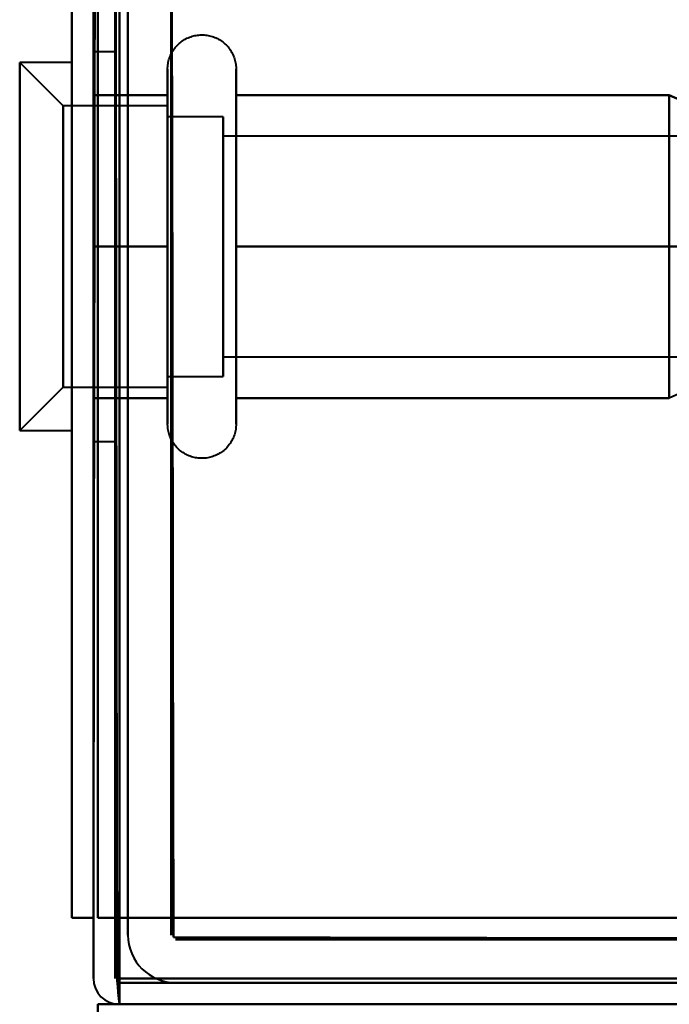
# Model space of a CAD drawing. Header units: millimetres. Extents: x -1041 to 1388, y -120 to 1250.
# Tile 74 of 85: x -251 to -236, y 828 to 851. Entities that reach past the tile are written whole.
import ezdxf

# ---------------------------------------------------------------- set-up
doc = ezdxf.new("R2010")
doc.units = ezdxf.units.MM
doc.layers.add('G-IMPT', color=8, linetype='Continuous', lineweight=40)

# ---------------------------------------------------------------- blocks, each defined once
blk = doc.blocks.new('NEXA 400 CALQUES_dwg-748074-Droite')
at = {"layer": 'G-IMPT'}
for p, q in [((-249, 850.372), (-249.5, 850.372)), ((-249.5, 841.372), (-249.5, 850.372)), ((-249.5, 841.372), (-249.5, 850.372)), ((-249.5, 850.372), (-249.5, 841.372)), ((-249.5, 850.372), (-249.5, 841.372)), ((-249, 841.372), (-249, 850.372)), ((-249, 841.372), (-249, 850.372)), ((-249, 850.372), (-249, 841.372)), ((-249, 850.372), (-249, 841.372)), ((-250.2, 849.122), (-251.2, 850.122)), ((-250, 850.122), (-251.2, 850.122)), ((-251.2, 850.122), (-251.2, 842.192)), ((-251.2, 842.192), (-251.2, 850.122)), ((-250, 850.122), (-250, 842.192)), ((-250, 841.622), (-250, 850.122)), ((-250, 841.622), (-250, 850.122)), ((-247.785, 847.922), (-247.785, 849.972)), ((-246.204, 849.972), (-246.204, 847.922)), ((-251.2, 849.553), (-251.2, 841.622)), ((-251.2, 841.622), (-251.2, 849.553)), ((-250, 849.553), (-250, 841.622)), ((-247.785, 841.772), (-247.785, 849.423)), ((-246.204, 849.423), (-246.204, 841.772)), ((-247.785, 849.122), (-250.2, 849.122)), ((-250.2, 849.122), (-250.2, 843.058)), ((-250.2, 843.058), (-250.2, 849.122)), ((-247.785, 849.122), (-247.785, 844.247)), ((-247.785, 847.497), (-247.785, 849.122)), ((-250.2, 848.687), (-250.2, 842.622)), ((-250.2, 842.622), (-250.2, 848.687)), ((-246.5, 848.872), (-247.785, 848.872)), ((-247.785, 848.872), (-247.785, 844.372)), ((-247.785, 844.372), (-247.785, 848.872)), ((-247.785, 842.622), (-247.785, 848.687)), ((-246.5, 848.872), (-246.5, 843.274)), ((-246.5, 844.372), (-246.5, 848.872)), ((-246.5, 848.47), (-246.5, 842.872)), ((-234.611, 848.421), (-246.5, 848.421)), ((-246.5, 848.421), (-246.5, 843.665)), ((-246.5, 843.665), (-246.5, 848.421)), ((-246.5, 848.079), (-246.5, 843.324)), ((-246.5, 843.324), (-246.5, 848.079)), ((-247.785, 842.322), (-247.785, 847.922)), ((-246.204, 847.922), (-246.204, 842.322)), ((-247.785, 847.497), (-247.785, 842.622)), ((-247.785, 843.058), (-247.785, 847.497)), ((-247.785, 847.372), (-247.785, 842.872)), ((-247.785, 842.872), (-247.785, 847.372)), ((-246.5, 843.274), (-246.5, 847.372)), ((-246.5, 842.872), (-246.5, 844.372)), ((-246.5, 843.324), (-234.611, 843.324)), ((-247.785, 842.872), (-246.5, 842.872)), ((-251.2, 841.622), (-250.2, 842.622)), ((-250.2, 842.622), (-247.785, 842.622)), ((-250, 842.192), (-250, 841.622)), ((-251.2, 841.622), (-250, 841.622)), ((-249.5, 841.372), (-249, 841.372)), ((-248.9, 828.972), (-248.9, 828.372)), ((-248.9, 828.372), (-248.9, 828.972)), ((-248.9, 828.972), (-248.9, 828.372)), ((-248.9, 828.372), (-248.9, 828.972)), ((286.4, 828.372), (-249.4, 828.372)), ((-249.4, 828.372), (-249.4, 827.772)), ((-249.4, 827.772), (-249.4, 828.372)), ((-248.9, 828.372), (285.9, 828.372))]:
    blk.add_line(p, q, dxfattribs=at)
at = {"layer": 'G-IMPT', "flags": 128}
for points in [[(-250, 830.372), (-250, 838.472), (-250, 846.572), (-250, 854.672), (-250, 862.772)], [(-250, 862.772), (-250, 854.672), (-250, 846.572), (-250, 838.472), (-250, 830.372)], [(-250, 862.772), (-250, 854.672), (-250, 846.572), (-250, 838.472), (-250, 830.372)], [(-250, 830.372), (-250, 838.472), (-250, 846.572), (-250, 854.672), (-250, 862.772)], [(-249.5, 830.372), (-249.488, 838.485), (-249.475, 846.597), (-249.463, 854.71), (-249.45, 862.822)], [(-249.45, 862.822), (-249.463, 854.71), (-249.475, 846.597), (-249.488, 838.485), (-249.5, 830.372)], [(-249.5, 830.372), (-249.5, 838.472), (-249.5, 846.572), (-249.5, 854.672), (-249.5, 862.772)], [(-249.5, 862.772), (-249.5, 854.672), (-249.5, 846.572), (-249.5, 838.472), (-249.5, 830.372)], [(-249.4, 830.372), (-249.4, 838.485), (-249.4, 846.597), (-249.4, 854.71), (-249.4, 862.822)], [(-249.4, 862.822), (-249.4, 854.71), (-249.4, 846.597), (-249.4, 838.485), (-249.4, 830.372)], [(-249.4, 830.372), (-249.4, 838.472), (-249.4, 846.572), (-249.4, 854.672), (-249.4, 862.772)], [(-249.4, 862.772), (-249.4, 854.672), (-249.4, 846.572), (-249.4, 838.472), (-249.4, 830.372)], [(-249.4, 862.772), (-249.4, 854.672), (-249.4, 846.572), (-249.4, 838.472), (-249.4, 830.372)], [(-249.4, 830.372), (-249.4, 838.472), (-249.4, 846.572), (-249.4, 854.672), (-249.4, 862.772)], [(-249.4, 862.772), (-249.4, 854.672), (-249.4, 846.572), (-249.4, 838.472), (-249.4, 830.372)], [(-249.4, 830.372), (-249.4, 838.472), (-249.4, 846.572), (-249.4, 854.672), (-249.4, 862.772)], [(-249.5, 861.872), (-249.5, 853.997), (-249.5, 846.122), (-249.5, 838.247), (-249.5, 830.372)], [(-249.5, 830.372), (-249.5, 838.247), (-249.5, 846.122), (-249.5, 853.997), (-249.5, 861.872)], [(-249.5, 830.372), (-249.5, 838.247), (-249.5, 846.122), (-249.5, 853.997), (-249.5, 861.872)], [(-249.5, 861.872), (-249.5, 853.997), (-249.5, 846.122), (-249.5, 838.247), (-249.5, 830.372)], [(-249, 828.972), (-249, 837.197), (-249, 845.422), (-249, 853.647), (-249, 861.872)], [(-249, 861.872), (-249, 853.647), (-249, 845.422), (-249, 837.197), (-249, 828.972)], [(-249, 861.872), (-248.988, 853.635), (-248.975, 845.397), (-248.963, 837.16), (-248.95, 828.922)], [(-248.95, 828.922), (-248.963, 837.16), (-248.975, 845.397), (-248.988, 853.635), (-249, 861.872)], [(-248.9, 861.872), (-248.9, 853.647), (-248.9, 845.422), (-248.9, 837.197), (-248.9, 828.972)], [(-248.9, 830.372), (-248.9, 838.247), (-248.9, 846.122), (-248.9, 853.997), (-248.9, 861.872)], [(-248.9, 828.922), (-248.9, 837.16), (-248.9, 845.397), (-248.9, 853.635), (-248.9, 861.872)], [(-248.9, 861.872), (-248.9, 853.997), (-248.9, 846.122), (-248.9, 838.247), (-248.9, 830.372)], [(-248.9, 861.872), (-248.9, 853.997), (-248.9, 846.122), (-248.9, 838.247), (-248.9, 830.372)], [(-248.9, 828.972), (-248.9, 837.197), (-248.9, 845.422), (-248.9, 853.647), (-248.9, 861.872)], [(-248.9, 830.372), (-248.9, 838.247), (-248.9, 846.122), (-248.9, 853.997), (-248.9, 861.872)], [(-248.9, 861.872), (-248.9, 853.635), (-248.9, 845.397), (-248.9, 837.16), (-248.9, 828.922)], [(-248.7, 858.872), (-248.7, 851.647), (-248.7, 844.422), (-248.7, 837.197), (-248.7, 829.972)], [(-248.7, 829.972), (-248.7, 837.197), (-248.7, 844.422), (-248.7, 851.647), (-248.7, 858.872)], [(-248.7, 829.972), (-248.7, 837.197), (-248.7, 844.422), (-248.7, 851.647), (-248.7, 858.872)], [(-248.7, 858.872), (-248.7, 851.647), (-248.7, 844.422), (-248.7, 837.197), (-248.7, 829.972)], [(-247.7, 829.972), (-247.7, 837.197), (-247.7, 844.422), (-247.7, 851.647), (-247.7, 858.872)], [(-247.7, 858.872), (-247.7, 851.647), (-247.7, 844.422), (-247.7, 837.197), (-247.7, 829.972)], [(-247.7, 858.872), (-247.688, 851.635), (-247.675, 844.397), (-247.663, 837.16), (-247.65, 829.922)], [(-247.65, 829.922), (-247.663, 837.16), (-247.675, 844.397), (-247.688, 851.635), (-247.7, 858.872)], [(-247.785, 849.972), (-247.785, 850.004), (-247.783, 850.035), (-247.779, 850.067), (-247.775, 850.098), (-247.769, 850.129), (-247.762, 850.16), (-247.754, 850.191), (-247.745, 850.221), (-247.734, 850.251), (-247.723, 850.28), (-247.71, 850.309), (-247.696, 850.337), (-247.681, 850.365), (-247.664, 850.392), (-247.647, 850.419), (-247.629, 850.444), (-247.609, 850.469), (-247.589, 850.493), (-247.568, 850.517), (-247.545, 850.539), (-247.522, 850.561), (-247.498, 850.582), (-247.474, 850.601), (-247.448, 850.62), (-247.422, 850.637), (-247.395, 850.654), (-247.367, 850.669), (-247.339, 850.684), (-247.31, 850.697), (-247.281, 850.709), (-247.251, 850.72), (-247.221, 850.73), (-247.191, 850.738), (-247.16, 850.745), (-247.129, 850.751), (-247.098, 850.756), (-247.066, 850.759), (-247.035, 850.762), (-247.003, 850.763), (-246.972, 850.762), (-246.94, 850.761), (-246.909, 850.758), (-246.877, 850.754), (-246.846, 850.749), (-246.815, 850.742), (-246.784, 850.734), (-246.754, 850.725), (-246.724, 850.715), (-246.695, 850.704), (-246.666, 850.691), (-246.637, 850.677), (-246.609, 850.662), (-246.582, 850.646), (-246.555, 850.629), (-246.53, 850.611), (-246.504, 850.592), (-246.48, 850.572), (-246.456, 850.551), (-246.434, 850.529), (-246.412, 850.506), (-246.391, 850.482), (-246.371, 850.458), (-246.352, 850.433), (-246.334, 850.407), (-246.317, 850.38), (-246.302, 850.352), (-246.287, 850.324), (-246.273, 850.296), (-246.261, 850.267), (-246.25, 850.237), (-246.24, 850.207), (-246.231, 850.177), (-246.224, 850.146), (-246.217, 850.115), (-246.212, 850.084), (-246.208, 850.052), (-246.206, 850.021), (-246.204, 849.989), (-246.204, 849.972)], [(-247.785, 849.972), (-247.785, 849.969), (-247.785, 849.959), (-247.785, 849.943), (-247.785, 849.92), (-247.785, 849.891), (-247.785, 849.855), (-247.785, 849.813), (-247.785, 849.764), (-247.785, 849.709), (-247.785, 849.649), (-247.785, 849.582), (-247.785, 849.509), (-247.785, 849.43), (-247.785, 849.423)], [(-247.785, 842.322), (-247.785, 842.406), (-247.785, 842.497), (-247.785, 842.593), (-247.785, 842.694), (-247.785, 842.8), (-247.785, 842.911), (-247.785, 843.026), (-247.785, 843.147), (-247.785, 843.271), (-247.785, 843.4), (-247.785, 843.533), (-247.785, 843.669), (-247.785, 843.81), (-247.785, 843.953), (-247.785, 844.099), (-247.785, 844.249), (-247.785, 844.4), (-247.785, 844.555), (-247.785, 844.711), (-247.785, 844.869), (-247.785, 845.029), (-247.785, 845.19), (-247.785, 845.352), (-247.785, 845.515), (-247.785, 845.679), (-247.785, 845.843), (-247.785, 846.007), (-247.785, 846.171), (-247.785, 846.334), (-247.785, 846.496), (-247.785, 846.658), (-247.785, 846.818), (-247.785, 846.977), (-247.785, 847.134), (-247.785, 847.289), (-247.785, 847.442), (-247.785, 847.592), (-247.785, 847.739), (-247.785, 847.884), (-247.785, 848.025), (-247.785, 848.163), (-247.785, 848.297), (-247.785, 848.427), (-247.785, 848.554), (-247.785, 848.675), (-247.785, 848.793), (-247.785, 848.906), (-247.785, 849.013), (-247.785, 849.116), (-247.785, 849.214), (-247.785, 849.306), (-247.785, 849.393), (-247.785, 849.474), (-247.785, 849.55), (-247.785, 849.619), (-247.785, 849.683), (-247.785, 849.74), (-247.785, 849.792), (-247.785, 849.837), (-247.785, 849.875), (-247.785, 849.908), (-247.785, 849.933), (-247.785, 849.953), (-247.785, 849.965), (-247.785, 849.972), (-247.785, 849.972)], [(-246.204, 849.972), (-246.204, 849.969), (-246.204, 849.959), (-246.204, 849.943), (-246.204, 849.92), (-246.204, 849.891), (-246.204, 849.855), (-246.204, 849.813), (-246.204, 849.764), (-246.204, 849.709), (-246.204, 849.649), (-246.204, 849.582), (-246.204, 849.509), (-246.204, 849.43), (-246.204, 849.346), (-246.204, 849.256), (-246.204, 849.161), (-246.204, 849.06), (-246.204, 848.955), (-246.204, 848.844), (-246.204, 848.729), (-246.204, 848.609), (-246.204, 848.485), (-246.204, 848.356), (-246.204, 848.224), (-246.204, 848.088), (-246.204, 847.948), (-246.204, 847.805), (-246.204, 847.659), (-246.204, 847.51), (-246.204, 847.358), (-246.204, 847.204), (-246.204, 847.048), (-246.204, 846.89), (-246.204, 846.73), (-246.204, 846.569), (-246.204, 846.407), (-246.204, 846.244), (-246.204, 846.08), (-246.204, 845.917), (-246.204, 845.753), (-246.204, 845.589), (-246.204, 845.425), (-246.204, 845.263), (-246.204, 845.101), (-246.204, 844.941), (-246.204, 844.782), (-246.204, 844.625), (-246.204, 844.469), (-246.204, 844.317), (-246.204, 844.166), (-246.204, 844.018), (-246.204, 843.874), (-246.204, 843.732), (-246.204, 843.594), (-246.204, 843.459), (-246.204, 843.329), (-246.204, 843.202), (-246.204, 843.08), (-246.204, 842.962), (-246.204, 842.849), (-246.204, 842.741), (-246.204, 842.637), (-246.204, 842.539), (-246.204, 842.446), (-246.204, 842.359), (-246.204, 842.322)], [(-246.204, 849.423), (-246.204, 849.502), (-246.204, 849.575), (-246.204, 849.643), (-246.204, 849.704), (-246.204, 849.76), (-246.204, 849.809), (-246.204, 849.851), (-246.204, 849.888), (-246.204, 849.918), (-246.204, 849.941), (-246.204, 849.958), (-246.204, 849.968), (-246.204, 849.972)], [(-249.5, 845.872), (-249.5, 846.747), (-249.5, 847.622), (-249.5, 848.497), (-249.5, 849.372)], [(-249.5, 849.372), (-249.071, 849.372), (-248.643, 849.372), (-248.214, 849.372), (-247.785, 849.372)], [(-249.5, 849.372), (-249.071, 849.372), (-248.643, 849.372), (-248.214, 849.372), (-247.785, 849.372)], [(-247.785, 849.372), (-248.214, 849.372), (-248.643, 849.372), (-249.071, 849.372), (-249.5, 849.372)], [(-249.5, 849.372), (-249.5, 848.497), (-249.5, 847.622), (-249.5, 846.747), (-249.5, 845.872)], [(-247.785, 849.372), (-248.214, 849.372), (-248.643, 849.372), (-249.071, 849.372), (-249.5, 849.372)], [(-249.5, 845.872), (-249.5, 846.747), (-249.5, 847.622), (-249.5, 848.497), (-249.5, 849.372)], [(-249.5, 849.372), (-249.5, 848.497), (-249.5, 847.622), (-249.5, 846.747), (-249.5, 845.872)], [(-247.785, 849.423), (-247.785, 849.338), (-247.785, 849.248), (-247.785, 849.152), (-247.785, 849.051), (-247.785, 848.945), (-247.785, 848.834), (-247.785, 848.718), (-247.785, 848.598), (-247.785, 848.473), (-247.785, 848.344), (-247.785, 848.212), (-247.785, 848.075), (-247.785, 847.935), (-247.785, 847.792), (-247.785, 847.645), (-247.785, 847.496), (-247.785, 847.344), (-247.785, 847.19), (-247.785, 847.034), (-247.785, 846.876), (-247.785, 846.716), (-247.785, 846.555), (-247.785, 846.392), (-247.785, 846.229), (-247.785, 846.066), (-247.785, 845.902), (-247.785, 845.738), (-247.785, 845.574), (-247.785, 845.411), (-247.785, 845.248), (-247.785, 845.087), (-247.785, 844.926), (-247.785, 844.768), (-247.785, 844.611), (-247.785, 844.456), (-247.785, 844.303), (-247.785, 844.153), (-247.785, 844.005), (-247.785, 843.861), (-247.785, 843.719), (-247.785, 843.582), (-247.785, 843.448), (-247.785, 843.317), (-247.785, 843.191), (-247.785, 843.069), (-247.785, 842.952), (-247.785, 842.839), (-247.785, 842.731), (-247.785, 842.628), (-247.785, 842.531), (-247.785, 842.438), (-247.785, 842.351), (-247.785, 842.27), (-247.785, 842.195), (-247.785, 842.125), (-247.785, 842.062), (-247.785, 842.004), (-247.785, 841.953), (-247.785, 841.908), (-247.785, 841.869), (-247.785, 841.837), (-247.785, 841.811), (-247.785, 841.792), (-247.785, 841.779), (-247.785, 841.773), (-247.785, 841.772)], [(-247.785, 849.372), (-247.785, 848.497), (-247.785, 847.622), (-247.785, 846.747), (-247.785, 845.872)], [(-247.785, 845.872), (-247.785, 846.747), (-247.785, 847.622), (-247.785, 848.497), (-247.785, 849.372)], [(-246.204, 841.772), (-246.204, 841.776), (-246.204, 841.785), (-246.204, 841.802), (-246.204, 841.825), (-246.204, 841.854), (-246.204, 841.89), (-246.204, 841.932), (-246.204, 841.98), (-246.204, 842.035), (-246.204, 842.096), (-246.204, 842.163), (-246.204, 842.236), (-246.204, 842.314), (-246.204, 842.399), (-246.204, 842.488), (-246.204, 842.584), (-246.204, 842.684), (-246.204, 842.79), (-246.204, 842.9), (-246.204, 843.016), (-246.204, 843.136), (-246.204, 843.26), (-246.204, 843.388), (-246.204, 843.521), (-246.204, 843.657), (-246.204, 843.797), (-246.204, 843.94), (-246.204, 844.086), (-246.204, 844.235), (-246.204, 844.387), (-246.204, 844.541), (-246.204, 844.697), (-246.204, 844.855), (-246.204, 845.014), (-246.204, 845.175), (-246.204, 845.338), (-246.204, 845.501), (-246.204, 845.664), (-246.204, 845.828), (-246.204, 845.992), (-246.204, 846.156), (-246.204, 846.319), (-246.204, 846.482), (-246.204, 846.643), (-246.204, 846.804), (-246.204, 846.963), (-246.204, 847.12), (-246.204, 847.275), (-246.204, 847.428), (-246.204, 847.579), (-246.204, 847.726), (-246.204, 847.871), (-246.204, 848.013), (-246.204, 848.151), (-246.204, 848.285), (-246.204, 848.416), (-246.204, 848.542), (-246.204, 848.665), (-246.204, 848.782), (-246.204, 848.896), (-246.204, 849.004), (-246.204, 849.107), (-246.204, 849.205), (-246.204, 849.298), (-246.204, 849.386), (-246.204, 849.423)], [(-246.204, 845.872), (-246.204, 846.747), (-246.204, 847.622), (-246.204, 848.497), (-246.204, 849.372)], [(-246.204, 849.372), (-243.704, 849.372), (-241.204, 849.372), (-238.704, 849.372), (-236.204, 849.372)], [(-236.204, 849.372), (-238.704, 849.372), (-241.204, 849.372), (-243.704, 849.372), (-246.204, 849.372)], [(-246.204, 849.372), (-243.704, 849.372), (-241.204, 849.372), (-238.704, 849.372), (-236.204, 849.372)], [(-236.204, 849.372), (-238.704, 849.372), (-241.204, 849.372), (-243.704, 849.372), (-246.204, 849.372)], [(-246.204, 849.372), (-246.204, 848.497), (-246.204, 847.622), (-246.204, 846.747), (-246.204, 845.872)], [(-236.204, 845.872), (-236.204, 846.747), (-236.204, 847.622), (-236.204, 848.497), (-236.204, 849.372)], [(-236.204, 849.372), (-235.556, 849.084), (-234.908, 848.795), (-234.259, 848.507), (-233.611, 848.218)], [(-233.611, 848.218), (-234.259, 848.507), (-234.908, 848.795), (-235.556, 849.084), (-236.204, 849.372)], [(-236.204, 849.372), (-236.204, 848.497), (-236.204, 847.622), (-236.204, 846.747), (-236.204, 845.872)], [(-236.204, 849.372), (-236.204, 848.497), (-236.204, 847.622), (-236.204, 846.747), (-236.204, 845.872)], [(-236.204, 845.872), (-236.204, 846.747), (-236.204, 847.622), (-236.204, 848.497), (-236.204, 849.372)], [(-249.5, 845.872), (-249.5, 844.997), (-249.5, 844.122), (-249.5, 843.247), (-249.5, 842.372)], [(-247.785, 845.872), (-248.214, 845.872), (-248.643, 845.872), (-249.071, 845.872), (-249.5, 845.872)], [(-249.5, 842.372), (-249.5, 843.247), (-249.5, 844.122), (-249.5, 844.997), (-249.5, 845.872)], [(-249.5, 845.872), (-249.071, 845.872), (-248.643, 845.872), (-248.214, 845.872), (-247.785, 845.872)], [(-247.785, 845.872), (-248.214, 845.872), (-248.643, 845.872), (-249.071, 845.872), (-249.5, 845.872)], [(-249.5, 845.872), (-249.071, 845.872), (-248.643, 845.872), (-248.214, 845.872), (-247.785, 845.872)], [(-249.5, 845.872), (-249.5, 844.997), (-249.5, 844.122), (-249.5, 843.247), (-249.5, 842.372)], [(-249.5, 842.372), (-249.5, 843.247), (-249.5, 844.122), (-249.5, 844.997), (-249.5, 845.872)], [(-247.785, 842.372), (-247.785, 843.247), (-247.785, 844.122), (-247.785, 844.997), (-247.785, 845.872)], [(-247.785, 845.872), (-247.785, 844.997), (-247.785, 844.122), (-247.785, 843.247), (-247.785, 842.372)], [(-246.204, 842.372), (-246.204, 843.247), (-246.204, 844.122), (-246.204, 844.997), (-246.204, 845.872)], [(-246.204, 845.872), (-243.704, 845.872), (-241.204, 845.872), (-238.704, 845.872), (-236.204, 845.872)], [(-236.204, 845.872), (-238.704, 845.872), (-241.204, 845.872), (-243.704, 845.872), (-246.204, 845.872)], [(-246.204, 845.872), (-243.704, 845.872), (-241.204, 845.872), (-238.704, 845.872), (-236.204, 845.872)], [(-236.204, 845.872), (-238.704, 845.872), (-241.204, 845.872), (-243.704, 845.872), (-246.204, 845.872)], [(-246.204, 845.872), (-246.204, 844.997), (-246.204, 844.122), (-246.204, 843.247), (-246.204, 842.372)], [(-236.204, 842.372), (-236.204, 843.247), (-236.204, 844.122), (-236.204, 844.997), (-236.204, 845.872)], [(-236.204, 845.872), (-235.556, 845.872), (-234.908, 845.872), (-234.259, 845.872), (-233.611, 845.872)], [(-233.611, 845.872), (-234.259, 845.872), (-234.908, 845.872), (-235.556, 845.872), (-236.204, 845.872)], [(-236.204, 845.872), (-236.204, 844.997), (-236.204, 844.122), (-236.204, 843.247), (-236.204, 842.372)], [(-236.204, 842.372), (-236.204, 843.247), (-236.204, 844.122), (-236.204, 844.997), (-236.204, 845.872)], [(-233.611, 843.526), (-234.259, 843.238), (-234.908, 842.949), (-235.556, 842.661), (-236.204, 842.372)], [(-249.5, 842.372), (-249.071, 842.372), (-248.643, 842.372), (-248.214, 842.372), (-247.785, 842.372)], [(-249.5, 842.372), (-249.071, 842.372), (-248.643, 842.372), (-248.214, 842.372), (-247.785, 842.372)], [(-247.785, 842.372), (-248.214, 842.372), (-248.643, 842.372), (-249.071, 842.372), (-249.5, 842.372)], [(-247.785, 842.372), (-248.214, 842.372), (-248.643, 842.372), (-249.071, 842.372), (-249.5, 842.372)], [(-247.785, 841.772), (-247.785, 841.776), (-247.785, 841.785), (-247.785, 841.802), (-247.785, 841.825), (-247.785, 841.854), (-247.785, 841.89), (-247.785, 841.932), (-247.785, 841.98), (-247.785, 842.035), (-247.785, 842.096), (-247.785, 842.163), (-247.785, 842.236), (-247.785, 842.314), (-247.785, 842.322)], [(-236.204, 842.372), (-238.704, 842.372), (-241.204, 842.372), (-243.704, 842.372), (-246.204, 842.372)], [(-246.204, 842.372), (-243.704, 842.372), (-241.204, 842.372), (-238.704, 842.372), (-236.204, 842.372)], [(-236.204, 842.372), (-238.704, 842.372), (-241.204, 842.372), (-243.704, 842.372), (-246.204, 842.372)], [(-246.204, 842.372), (-243.704, 842.372), (-241.204, 842.372), (-238.704, 842.372), (-236.204, 842.372)], [(-246.204, 842.322), (-246.204, 842.242), (-246.204, 842.169), (-246.204, 842.102), (-246.204, 842.04), (-246.204, 841.985), (-246.204, 841.936), (-246.204, 841.893), (-246.204, 841.857), (-246.204, 841.827), (-246.204, 841.804), (-246.204, 841.787), (-246.204, 841.776), (-246.204, 841.772)], [(-246.204, 841.772), (-246.205, 841.741), (-246.207, 841.709), (-246.21, 841.678), (-246.214, 841.646), (-246.22, 841.615), (-246.227, 841.584), (-246.235, 841.554), (-246.244, 841.524), (-246.255, 841.494), (-246.267, 841.464), (-246.28, 841.436), (-246.294, 841.407), (-246.309, 841.38), (-246.325, 841.352), (-246.342, 841.326), (-246.361, 841.3), (-246.38, 841.275), (-246.4, 841.251), (-246.422, 841.228), (-246.444, 841.205), (-246.467, 841.184), (-246.491, 841.163), (-246.516, 841.143), (-246.541, 841.125), (-246.568, 841.107), (-246.595, 841.091), (-246.622, 841.075), (-246.65, 841.061), (-246.679, 841.048), (-246.708, 841.036), (-246.738, 841.025), (-246.768, 841.015), (-246.799, 841.007), (-246.829, 840.999), (-246.86, 840.993), (-246.892, 840.989), (-246.923, 840.985), (-246.955, 840.983), (-246.986, 840.982), (-247.018, 840.982), (-247.049, 840.984), (-247.081, 840.987), (-247.112, 840.991), (-247.143, 840.996), (-247.174, 841.003), (-247.205, 841.01), (-247.235, 841.019), (-247.265, 841.03), (-247.295, 841.041), (-247.324, 841.054), (-247.352, 841.067), (-247.38, 841.082), (-247.407, 841.098), (-247.434, 841.115), (-247.46, 841.133), (-247.485, 841.152), (-247.509, 841.172), (-247.533, 841.194), (-247.556, 841.216), (-247.578, 841.238), (-247.598, 841.262), (-247.618, 841.287), (-247.637, 841.312), (-247.655, 841.338), (-247.672, 841.365), (-247.688, 841.392), (-247.702, 841.42), (-247.716, 841.449), (-247.728, 841.478), (-247.739, 841.508), (-247.749, 841.538), (-247.758, 841.568), (-247.766, 841.599), (-247.772, 841.63), (-247.777, 841.661), (-247.781, 841.692), (-247.784, 841.724), (-247.785, 841.755), (-247.785, 841.772)], [(-250, 830.372), (-249.875, 830.372), (-249.75, 830.372), (-249.625, 830.372), (-249.5, 830.372)], [(-249.5, 830.372), (-249.625, 830.372), (-249.75, 830.372), (-249.875, 830.372), (-250, 830.372)], [(-249.5, 830.372), (-249.625, 830.372), (-249.75, 830.372), (-249.875, 830.372), (-250, 830.372)], [(-250, 830.372), (-249.875, 830.372), (-249.75, 830.372), (-249.625, 830.372), (-249.5, 830.372)], [(-249.5, 828.972), (-249.5, 829.322), (-249.5, 829.672), (-249.5, 830.022), (-249.5, 830.372)], [(-249.5, 830.372), (-249.5, 830.022), (-249.5, 829.672), (-249.5, 829.322), (-249.5, 828.972)], [(-249.5, 828.972), (-249.5, 829.322), (-249.5, 829.672), (-249.5, 830.022), (-249.5, 830.372)], [(-249.5, 830.372), (-249.5, 830.022), (-249.5, 829.672), (-249.5, 829.322), (-249.5, 828.972)], [(286.4, 830.372), (152.45, 830.372), (18.5, 830.372), (-115.45, 830.372), (-249.4, 830.372)], [(-248.9, 830.372), (-249.025, 830.372), (-249.15, 830.372), (-249.275, 830.372), (-249.4, 830.372)], [(-249.4, 830.372), (-115.45, 830.372), (18.5, 830.372), (152.45, 830.372), (286.4, 830.372)], [(-249.4, 830.372), (-115.45, 830.372), (18.5, 830.372), (152.45, 830.372), (286.4, 830.372)], [(-249.4, 830.372), (-249.275, 830.372), (-249.15, 830.372), (-249.025, 830.372), (-248.9, 830.372)], [(-249.4, 830.372), (-249.275, 830.372), (-249.15, 830.372), (-249.025, 830.372), (-248.9, 830.372)], [(286.4, 830.372), (152.45, 830.372), (18.5, 830.372), (-115.45, 830.372), (-249.4, 830.372)], [(-248.9, 830.372), (-249.025, 830.372), (-249.15, 830.372), (-249.275, 830.372), (-249.4, 830.372)], [(285.9, 830.372), (152.2, 830.372), (18.5, 830.372), (-115.2, 830.372), (-248.9, 830.372)], [(-248.9, 830.372), (-115.2, 830.372), (18.5, 830.372), (152.2, 830.372), (285.9, 830.372)], [(-248.9, 828.972), (-248.9, 829.322), (-248.9, 829.672), (-248.9, 830.022), (-248.9, 830.372)], [(-248.9, 830.372), (-248.9, 830.022), (-248.9, 829.672), (-248.9, 829.322), (-248.9, 828.972)], [(-248.9, 830.372), (-115.2, 830.372), (18.5, 830.372), (152.2, 830.372), (285.9, 830.372)], [(-248.9, 828.972), (-248.9, 829.322), (-248.9, 829.672), (-248.9, 830.022), (-248.9, 830.372)], [(285.9, 830.372), (152.2, 830.372), (18.5, 830.372), (-115.2, 830.372), (-248.9, 830.372)], [(-248.9, 830.372), (-248.9, 830.022), (-248.9, 829.672), (-248.9, 829.322), (-248.9, 828.972)], [(-247.65, 829.922), (-240.413, 829.91), (-233.175, 829.897), (-225.938, 829.885), (-218.7, 829.872)], [(-218.7, 829.872), (-225.938, 829.885), (-233.175, 829.897), (-240.413, 829.91), (-247.65, 829.922)], [(-247.6, 829.872), (-240.375, 829.872), (-233.15, 829.872), (-225.925, 829.872), (-218.7, 829.872)], [(-218.7, 829.872), (-225.925, 829.872), (-233.15, 829.872), (-240.375, 829.872), (-247.6, 829.872)], [(-248.95, 828.922), (-248.938, 828.785), (-248.925, 828.647), (-248.913, 828.51), (-248.9, 828.372)], [(-248.9, 828.372), (-248.913, 828.51), (-248.925, 828.647), (-248.938, 828.785), (-248.95, 828.922)], [(-248.9, 828.972), (-115.2, 828.972), (18.5, 828.972), (152.2, 828.972), (285.9, 828.972)], [(285.9, 828.972), (152.2, 828.972), (18.5, 828.972), (-115.2, 828.972), (-248.9, 828.972)], [(285.9, 828.972), (152.2, 828.972), (18.5, 828.972), (-115.2, 828.972), (-248.9, 828.972)], [(-248.9, 828.972), (-115.2, 828.972), (18.5, 828.972), (152.2, 828.972), (285.9, 828.972)], [(-248.9, 828.972), (-115.2, 828.972), (18.5, 828.972), (152.2, 828.972), (285.9, 828.972)], [(285.9, 828.972), (152.2, 828.972), (18.5, 828.972), (-115.2, 828.972), (-248.9, 828.972)], [(-248.9, 828.372), (-248.9, 828.51), (-248.9, 828.647), (-248.9, 828.785), (-248.9, 828.922)], [(-248.9, 828.922), (-248.9, 828.785), (-248.9, 828.647), (-248.9, 828.51), (-248.9, 828.372)], [(285.9, 828.872), (152.2, 828.872), (18.5, 828.872), (-115.2, 828.872), (-248.9, 828.872)], [(-248.9, 828.872), (-115.2, 828.872), (18.5, 828.872), (152.2, 828.872), (285.9, 828.872)], [(-218.7, 828.872), (-225.925, 828.872), (-233.15, 828.872), (-240.375, 828.872), (-247.6, 828.872)], [(-247.6, 828.872), (-240.375, 828.872), (-233.15, 828.872), (-225.925, 828.872), (-218.7, 828.872)], [(-218.7, 828.872), (-225.925, 828.872), (-233.15, 828.872), (-240.375, 828.872), (-247.6, 828.872)], [(-247.6, 828.872), (-240.375, 828.872), (-233.15, 828.872), (-225.925, 828.872), (-218.7, 828.872)], [(-249.4, 827.872), (-249.4, 827.997), (-249.4, 828.122), (-249.4, 828.247), (-249.4, 828.372)], [(-249.4, 828.372), (-249.275, 828.372), (-249.15, 828.372), (-249.025, 828.372), (-248.9, 828.372)], [(-248.9, 828.372), (-249.025, 828.372), (-249.15, 828.372), (-249.275, 828.372), (-249.4, 828.372)], [(-249.4, 828.372), (-115.45, 828.372), (18.5, 828.372), (152.45, 828.372), (286.4, 828.372)], [(-249.4, 828.372), (-249.4, 828.247), (-249.4, 828.122), (-249.4, 827.997), (-249.4, 827.872)], [(286.4, 828.372), (152.45, 828.372), (18.5, 828.372), (-115.45, 828.372), (-249.4, 828.372)], [(-248.9, 828.372), (-115.2, 828.372), (18.5, 828.372), (152.2, 828.372), (285.9, 828.372)], [(285.9, 828.372), (152.2, 828.372), (18.5, 828.372), (-115.2, 828.372), (-248.9, 828.372)], [(-248.9, 828.372), (-115.2, 828.372), (18.5, 828.372), (152.2, 828.372), (285.9, 828.372)], [(-248.9, 828.372), (-115.2, 828.372), (18.5, 828.372), (152.2, 828.372), (285.9, 828.372)], [(285.9, 828.372), (152.2, 828.372), (18.5, 828.372), (-115.2, 828.372), (-248.9, 828.372)]]:
    blk.add_lwpolyline(points, dxfattribs=at)
at = {"layer": 'G-IMPT'}
for centre, radius in [((-247.6, 829.972), 1.1), ((-247.6, 829.972), 1.1), ((-247.6, 829.972), 1.1), ((-247.6, 829.972), 1.1), ((-248.9, 828.972), 0.6), ((-248.9, 828.972), 0.6), ((-248.9, 828.972), 0.6), ((-248.9, 828.972), 0.6)]:
    blk.add_arc(centre, radius, 180, 270, dxfattribs=at)

msp = doc.modelspace()

# ---------------------------------------------------------------- block references
at = {"layer": 'G-IMPT'}
msp.add_blockref('NEXA 400 CALQUES_dwg-748074-Droite', (0, 0), dxfattribs=at)

doc.saveas('drawing.dxf')
